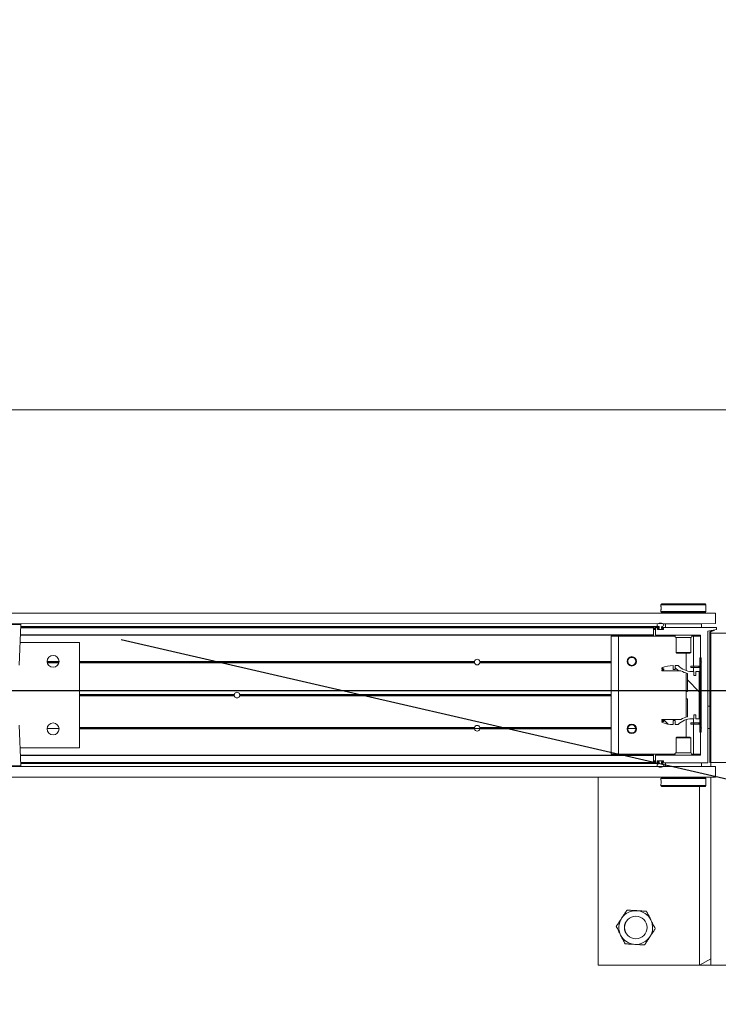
# Model space of a CAD drawing. Header units: feet. Extents: x 0 to 152508, y 0 to 59434.
# Tile 41 of 78: x 152362.2 to 152364.14, y 59280.01 to 59282.74. Entities that reach past the tile are written whole.
import ezdxf
from ezdxf import colors
from ezdxf.entities.mleader import LeaderData, LeaderLine
from ezdxf.math import Vec2, Vec3

# ---------------------------------------------------------------- set-up
doc = ezdxf.new("R2010")
doc.units = ezdxf.units.FT
doc.header["$LTSCALE"] = 0.1
doc.header["$MEASUREMENT"] = 0
for name, color, linetype, lineweight in [('Bridge plan$0$BR_P_Rail_Object', 251, 'Continuous', 30), ('Bridge plan$0$BR_P_Sub_Foot_Hidden', 252, 'Continuous', 13), ('Bridge plan$0$DR_P_Underdrain', 252, 'Continuous', 13), ('Bridge plan$0$SC_Scratch7', 252, 'Continuous', 0)]:
    doc.layers.add(name, color=color, linetype=linetype, lineweight=lineweight)
doc.layers.add('Trellis Base$0$L-ANNO-NOTE', color=30, linetype='Continuous')
doc.styles.add('Trellis Base$0$ARIAL', font='arial.ttf', dxfattribs={"width": 0.9})

# ---------------------------------------------------------------- blocks, each defined once
blk = doc.blocks.new('Bridge plan$0$HIGH ST SCREENWALL_2 PANEL PLAN_6')
at = {"layer": 'Bridge plan$0$SC_Scratch7', "lineweight": 0, "extrusion": (0, 0, -1)}
h = blk.add_hatch(dxfattribs=at)
h.set_pattern_fill('ANSI34', color=256, scale=0.1, style=0, pattern_type=2)
h.set_pattern_definition([(135.001858, (13.94323139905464, -13.85166895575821), (0.53031182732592, 0.5303462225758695), []), (135.001858, (13.76645509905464, -13.85167465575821), (0.53031182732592, 0.5303462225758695), []), (135.001858, (13.58967869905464, -13.85168045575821), (0.53031182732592, 0.5303462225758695), []), (135.001858, (13.41290239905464, -13.85168615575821), (0.53031182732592, 0.5303462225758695), [])])
h.paths.add_polyline_path([(4.350222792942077, -0.1485514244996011), (4.349791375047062, -0.1469415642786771), (4.358272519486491, -0.1446687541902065, 0.3394542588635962), (4.360125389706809, -0.1422538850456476), (4.360113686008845, 0.2186091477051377), (4.361780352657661, 0.2186092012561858), (4.361792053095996, -0.142253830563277, -0.339454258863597), (4.35870393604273, -0.1462786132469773)])
h = blk.add_hatch(dxfattribs=at)
h.set_pattern_fill('ANSI38', color=256, scale=0.01, style=0, pattern_type=2)
h.set_pattern_definition([(135.001858, (13.84452925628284, -14.04437694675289), (0.08838530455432, 0.08839103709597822), []), (45.001858, (13.84452925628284, -14.04437694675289), (0.2651616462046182, 0.0883967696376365), [0.31249937, -0.18749962])])
h.paths.add_polyline_path([(4.400984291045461, -0.02271450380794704), (4.400984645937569, -0.03367248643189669), (4.391371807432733, -0.03367279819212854), (4.391367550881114, 0.09756053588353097), (4.400980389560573, 0.09756084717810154), (4.400980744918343, 0.08660286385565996), (4.406623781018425, 0.08660304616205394), (4.406623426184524, 0.09756102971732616), (4.412266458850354, 0.09756121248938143, 0.2061892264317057), (4.449897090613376, 0.1137697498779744), (4.457935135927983, 0.1137700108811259), (4.457935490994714, 0.1028120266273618), (4.463512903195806, 0.1028122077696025), (4.463512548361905, 0.1137701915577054, -0.09842250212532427), (4.495533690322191, 0.1074064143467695), (4.495533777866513, 0.1046997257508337), (4.489799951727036, 0.1046995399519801), (4.489800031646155, 0.102238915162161), (4.495533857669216, 0.1022391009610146), (4.495533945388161, 0.0995324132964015), (4.442643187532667, 0.09953069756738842, -0.0857050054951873), (4.424176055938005, 0.09222818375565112), (4.424177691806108, 0.0417874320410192), (4.427458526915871, 0.04178753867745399), (4.427459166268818, 0.02210253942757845), (4.424178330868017, 0.02210243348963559), (4.42417996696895, -0.0283383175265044, -0.08570500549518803), (4.442647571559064, -0.03563963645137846), (4.495538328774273, -0.03563792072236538), (4.495538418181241, -0.03834460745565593), (4.489804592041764, -0.03834479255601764), (4.489804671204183, -0.0408054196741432), (4.495538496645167, -0.04080523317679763), (4.495538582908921, -0.04351191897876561, -0.09842250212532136), (4.463517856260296, -0.04987777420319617), (4.463517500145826, -0.03891979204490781), (4.45794008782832, -0.03891997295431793), (4.457940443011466, -0.04987795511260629), (4.449902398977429, -0.04987821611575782, 0.206189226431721), (4.412270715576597, -0.03367211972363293), (4.40662768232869, -0.0336723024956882), (4.406627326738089, -0.02271432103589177)])
h = blk.add_hatch(dxfattribs=at)
h.set_pattern_fill('ANSI31', color=256, scale=0.01, style=0, pattern_type=2)
h.set_pattern_definition([(135.001858, (13.94175490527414, -14.0135191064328), (0.08838530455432, 0.08839103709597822), [])])
h.paths.add_polyline_path([(4.389908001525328, 0.1351311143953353), (4.389914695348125, -0.07124347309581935), (4.386164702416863, -0.07124359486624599), (4.386158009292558, 0.13513099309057)])
at = {"layer": 'Bridge plan$0$SC_Scratch7', "lineweight": 0}
for p, q in [((-4.671865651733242, 0.7811181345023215), (-4.67188257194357, 0.259452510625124)), ((-4.00520032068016, 0.781096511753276), (-4.671865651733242, 0.7811181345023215)), ((-4.390632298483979, 0.2852799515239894), (-4.390616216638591, 0.7811090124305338)), ((-4.359366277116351, 0.7811079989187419), (-4.390616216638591, 0.7811090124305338)), ((-4.390616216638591, 0.7811090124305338), (-4.359366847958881, 0.7635299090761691)), ((-4.359366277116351, 0.7811079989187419), (-4.359383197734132, 0.2594423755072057)), ((-4.359366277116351, 0.7811079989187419), (-4.359366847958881, 0.7635299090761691)), ((-4.317699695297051, 0.7811066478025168), (-4.359366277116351, 0.7811079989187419)), ((-4.497819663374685, 0.2827834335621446), (-4.497819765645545, 0.2796555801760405)), ((-4.495319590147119, 0.2852833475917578), (-4.497819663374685, 0.2827834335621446)), ((-4.497819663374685, 0.2827834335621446), (-4.372819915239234, 0.282779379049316)), ((-4.495319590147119, 0.2852833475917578), (-4.375319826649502, 0.2852794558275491)), ((-4.372819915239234, 0.282779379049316), (-4.375319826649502, 0.2852794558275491)), ((-4.373153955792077, 0.2735849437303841), (-4.37314325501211, 0.2717758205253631)), ((-4.372820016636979, 0.2796502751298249), (-4.372819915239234, 0.282779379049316)), ((-8.3359377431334, 0.2595713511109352), (-4.346362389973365, 0.2594419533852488)), ((-4.497820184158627, 0.2667159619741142), (-4.49782028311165, 0.263669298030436)), ((-4.49782028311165, 0.263669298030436), (-4.495320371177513, 0.2611692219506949)), ((-4.49782028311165, 0.263669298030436), (-4.372820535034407, 0.2636652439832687)), ((-4.495320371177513, 0.2611692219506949), (-4.375320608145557, 0.2611653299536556)), ((-4.491570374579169, 0.261169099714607), (-4.491570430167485, 0.2594466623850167)), ((-4.379070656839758, 0.259443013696), (-4.379070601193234, 0.2611654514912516)), ((-4.375320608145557, 0.2611653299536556), (-4.372820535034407, 0.2636652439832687)), ((-4.372820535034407, 0.2636652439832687), (-4.372820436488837, 0.2667143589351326)), ((-4.346363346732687, 0.2299420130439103), (-4.346362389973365, 0.2594419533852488)), ((-8.335938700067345, 0.2300714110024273), (-4.346363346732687, 0.2299420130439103)), ((-6.274864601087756, 0.2284696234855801), (-6.341151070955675, 0.2284717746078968)), ((-6.278818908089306, 0.1153382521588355), (-6.274864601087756, 0.2284696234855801)), ((-4.51823836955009, 0.2186274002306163), (-6.275206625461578, 0.21868438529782)), ((-4.518238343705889, 0.2194476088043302), (-6.275177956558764, 0.2195045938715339)), ((-6.275146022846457, 0.2204182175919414), (-4.502613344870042, 0.2203607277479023)), ((-6.275085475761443, 0.2221505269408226), (-4.503882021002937, 0.2220930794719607)), ((-4.5182389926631, 0.199434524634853), (-4.51823836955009, 0.2186274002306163)), ((-4.51823836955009, 0.2186274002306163), (-4.518238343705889, 0.2194476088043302)), ((-4.513030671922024, 0.1994474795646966), (-4.513030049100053, 0.2186272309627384)), ((-4.512209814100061, 0.2194474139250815), (-4.504058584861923, 0.2194471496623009)), ((-4.503238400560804, 0.2186269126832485), (-4.503238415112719, 0.2181839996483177)), ((-4.502613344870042, 0.2203607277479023), (-4.502613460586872, 0.2167804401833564)), ((-4.495946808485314, 0.2167802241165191), (-4.495946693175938, 0.2203605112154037)), ((-4.49532176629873, 0.2181837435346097), (-4.495321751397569, 0.2186266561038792)), ((-4.494501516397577, 0.2194468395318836), (-4.368017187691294, 0.2194427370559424)), ((-4.485321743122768, 0.2194465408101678), (-4.485321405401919, 0.2298631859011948)), ((-4.485321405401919, 0.2298631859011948), (-4.385321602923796, 0.2298599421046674)), ((-4.450946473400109, 0.2299454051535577), (-4.450946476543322, 0.2298620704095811)), ((-4.419696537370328, 0.2298610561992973), (-4.419696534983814, 0.2299443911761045)), ((-4.385321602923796, 0.2298599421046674), (-4.38532194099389, 0.2194432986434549)), ((-4.367197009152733, 0.2186225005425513), (-4.367208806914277, -0.1451398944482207)), ((-4.361780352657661, 0.2186092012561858), (-4.361792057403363, -0.142253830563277)), ((-4.361780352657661, 0.2186092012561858), (-4.360113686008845, 0.2186091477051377)), ((-4.360113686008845, 0.2186091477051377), (-4.360125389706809, -0.1422538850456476)), ((-4.35939614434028, -0.139723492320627), (-4.359384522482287, 0.2186091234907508)), ((-4.359384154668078, 0.2299424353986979), (-4.359384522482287, 0.2186091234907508)), ((-4.317717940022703, 0.218607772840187), (-4.359384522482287, 0.2186091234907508)), ((-4.518239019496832, 0.1986143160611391), (-6.275906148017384, 0.198671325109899)), ((-4.5182389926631, 0.199434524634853), (-6.2758774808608, 0.1994915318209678)), ((-4.636155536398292, 0.196013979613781), (-4.636166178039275, -0.1321103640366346)), ((-4.615322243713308, 0.1960133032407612), (-4.636155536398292, 0.196013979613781)), ((-4.615322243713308, 0.1960133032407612), (-4.615332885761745, -0.1321110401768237)), ((-4.458949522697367, 0.1960082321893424), (-4.615322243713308, 0.1960133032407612)), ((-4.518239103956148, 0.196010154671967), (-4.518239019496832, 0.1986143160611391)), ((-4.518239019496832, 0.1986143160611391), (-4.5182389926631, 0.199434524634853)), ((-4.518238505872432, 0.2144476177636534), (-4.513030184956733, 0.2144474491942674)), ((-4.518238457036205, 0.215947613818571), (-4.513030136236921, 0.2159474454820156)), ((-4.518238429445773, 0.2167809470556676), (-4.513030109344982, 0.2167807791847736)), ((-4.38885115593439, 0.1986101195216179), (-4.512197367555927, 0.1986141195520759)), ((-4.508030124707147, 0.2165437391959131), (-4.508030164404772, 0.215309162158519)), ((-4.508030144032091, 0.2159472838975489), (-4.507071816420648, 0.2159472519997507)), ((-4.508029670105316, 0.215280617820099), (-4.507071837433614, 0.2152805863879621)), ((-4.507995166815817, 0.2167806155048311), (-4.507071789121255, 0.216780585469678)), ((-4.507209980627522, 0.2144889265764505), (-4.491350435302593, 0.2144884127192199)), ((-4.504058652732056, 0.2173638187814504), (-4.507209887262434, 0.2173639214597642)), ((-4.507071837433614, 0.2152805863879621), (-4.5070718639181, 0.2144889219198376)), ((-4.507071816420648, 0.2159472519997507), (-4.507071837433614, 0.2152805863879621)), ((-4.507071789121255, 0.216780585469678), (-4.507071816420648, 0.2159472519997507)), ((-4.507071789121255, 0.216780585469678), (-4.506051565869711, 0.2167805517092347)), ((-4.506238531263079, 0.2144472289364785), (-4.492321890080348, 0.2144467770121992)), ((-4.502613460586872, 0.2167804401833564), (-4.506051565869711, 0.2167805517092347)), ((-4.492321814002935, 0.2167801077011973), (-4.495946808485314, 0.2167802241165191)), ((-4.491350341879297, 0.2173634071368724), (-4.494501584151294, 0.2173635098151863)), ((-4.491488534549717, 0.2152800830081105), (-4.491488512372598, 0.2159467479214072)), ((-4.49053020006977, 0.2153085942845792), (-4.490530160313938, 0.2165431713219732)), ((-4.45573935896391, 0.1920506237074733), (-4.455740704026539, 0.1505677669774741)), ((-4.414906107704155, 0.1920492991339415), (-4.45573935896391, 0.1920506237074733)), ((-4.414907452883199, 0.1505664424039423), (-4.414906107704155, 0.1920492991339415)), ((-4.406989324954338, 0.1960065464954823), (-4.411695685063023, 0.1960066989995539)), ((-4.406989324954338, 0.1960065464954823), (-4.406992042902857, 0.112215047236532)), ((-4.388031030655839, 0.1960059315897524), (-4.406989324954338, 0.1960065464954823)), ((-4.388033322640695, 0.1252769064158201), (-4.38803097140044, 0.1977898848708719)), ((-6.111986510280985, 0.1778327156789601), (-6.276634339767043, 0.1778380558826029)), ((-6.111995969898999, -0.1138333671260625), (-6.111986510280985, 0.1778327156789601)), ((-4.455740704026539, 0.1505677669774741), (-4.453368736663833, 0.1481956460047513)), ((-4.414907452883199, 0.1505664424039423), (-4.455740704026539, 0.1505677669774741)), ((-4.417279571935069, 0.148194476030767), (-4.453368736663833, 0.1481956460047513)), ((-4.427824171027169, 0.1481948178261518), (-4.427825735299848, 0.09995420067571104)), ((-4.417279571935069, 0.148194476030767), (-4.414907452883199, 0.1505664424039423)), ((-6.201425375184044, 0.1249190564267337), (-6.168384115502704, 0.1249179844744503)), ((-5.015427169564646, 0.1219639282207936), (-6.111988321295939, 0.121999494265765)), ((-5.015635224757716, 0.1236305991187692), (-6.111988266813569, 0.1236661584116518)), ((-5.015483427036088, 0.1252972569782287), (-6.111988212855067, 0.1253328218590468)), ((-5.015555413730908, 0.1248805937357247), (-5.000092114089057, 0.1248800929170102)), ((-4.636157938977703, 0.1219516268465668), (-5.000220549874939, 0.1219634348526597)), ((-4.636157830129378, 0.1252849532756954), (-5.000164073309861, 0.1252967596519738)), ((-4.636157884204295, 0.1236182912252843), (-5.000012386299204, 0.1236300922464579)), ((-4.589733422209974, 0.1252834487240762), (-4.591880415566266, 0.1252835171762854)), ((-4.58954374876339, 0.1236167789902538), (-4.591719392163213, 0.1236168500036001)), ((-4.589087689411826, 0.1219500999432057), (-4.591335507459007, 0.1219501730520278)), ((-4.589709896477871, 0.1248667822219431), (-4.567606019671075, 0.1248660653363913)), ((-4.566397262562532, 0.1219493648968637), (-4.568228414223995, 0.1219494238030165)), ((-4.566013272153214, 0.1236160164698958), (-4.567772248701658, 0.1236160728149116)), ((-4.565852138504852, 0.1252826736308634), (-4.567582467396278, 0.1252827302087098)), ((-4.463512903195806, 0.1028122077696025), (-4.463512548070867, 0.1137701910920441)), ((-4.457935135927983, 0.1137700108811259), (-4.457935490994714, 0.1028120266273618)), ((-4.449897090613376, 0.1137697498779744), (-4.457935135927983, 0.1137700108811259)), ((-4.414667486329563, 0.1084653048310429), (-4.414667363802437, 0.1122152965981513)), ((-4.406334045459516, 0.112215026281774), (-4.414667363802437, 0.1122152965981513)), ((-4.406334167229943, 0.108465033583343), (-4.406334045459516, 0.112215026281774)), ((-4.392325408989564, 0.1122145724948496), (-4.406334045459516, 0.112215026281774)), ((-4.392325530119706, 0.1084645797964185), (-4.392325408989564, 0.1122145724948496)), ((-4.389914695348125, -0.07124347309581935), (-4.389908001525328, 0.1351311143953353)), ((-4.386158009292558, 0.13513099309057), (-4.389908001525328, 0.1351311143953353)), ((-4.388036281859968, 0.03406834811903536), (-4.388033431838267, 0.1219435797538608)), ((-4.388033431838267, 0.1219435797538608), (-4.385533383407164, 0.1236101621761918)), ((-4.385533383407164, 0.1236101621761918), (-4.388033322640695, 0.1252769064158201)), ((-4.386164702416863, -0.07124359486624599), (-4.386158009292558, 0.13513099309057)), ((-4.367200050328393, 0.1248595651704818), (-4.361783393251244, 0.1248593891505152)), ((-4.495533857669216, 0.1022391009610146), (-4.495533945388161, 0.0995324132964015)), ((-4.495533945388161, 0.0995324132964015), (-4.442643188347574, 0.09953069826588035)), ((-4.489800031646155, 0.102238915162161), (-4.495533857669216, 0.1022391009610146)), ((-4.495533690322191, 0.1074064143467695), (-4.495533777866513, 0.1046997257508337)), ((-4.495533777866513, 0.1046997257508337), (-4.489799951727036, 0.1046995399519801)), ((-4.489799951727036, 0.1046995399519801), (-4.489800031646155, 0.102238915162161)), ((-4.457935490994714, 0.1028120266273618), (-4.463512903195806, 0.1028122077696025)), ((-4.427825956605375, 0.09311269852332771), (-4.427829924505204, -0.0292225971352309)), ((-4.424176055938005, 0.09222818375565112), (-4.424177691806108, 0.0417874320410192)), ((-4.406334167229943, 0.108465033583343), (-4.414667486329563, 0.1084653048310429)), ((-4.406623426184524, 0.09756102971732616), (-4.412266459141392, 0.0975612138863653)), ((-4.406992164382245, 0.1084650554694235), (-4.406992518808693, 0.09756104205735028)), ((-4.406623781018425, 0.08660304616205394), (-4.406623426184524, 0.09756102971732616)), ((-4.400980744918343, 0.08660286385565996), (-4.406623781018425, 0.08660304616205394)), ((-4.392325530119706, 0.1084645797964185), (-4.406334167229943, 0.108465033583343)), ((-4.400980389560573, 0.09756084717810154), (-4.400980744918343, 0.08660286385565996)), ((-4.391367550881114, 0.09756053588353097), (-4.400980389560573, 0.09756084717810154)), ((-4.391371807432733, -0.03367279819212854), (-4.391367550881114, 0.09756053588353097)), ((-4.36720207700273, 0.06235969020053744), (-4.361785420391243, 0.06235951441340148)), ((-5.682010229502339, 0.02986114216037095), (-6.111991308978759, 0.02987508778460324)), ((-5.682304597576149, 0.03198573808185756), (-6.111991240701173, 0.0319996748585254)), ((-5.682010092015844, 0.03411031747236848), (-6.111991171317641, 0.03412426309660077)), ((-4.636160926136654, 0.02982722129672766), (-5.666974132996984, 0.0298606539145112)), ((-4.636160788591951, 0.03407639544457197), (-5.666973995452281, 0.03410982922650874)), ((-4.636160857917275, 0.03195180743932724), (-5.666679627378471, 0.03198523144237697)), ((-4.427458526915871, 0.04178753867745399), (-4.427459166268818, 0.02210253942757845)), ((-4.424177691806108, 0.0417874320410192), (-4.427458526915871, 0.04178753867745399)), ((-4.38803926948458, -0.05805605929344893), (-4.388036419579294, 0.02981917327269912)), ((-4.388036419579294, 0.02981917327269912), (-4.385911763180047, 0.03194369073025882)), ((-4.385911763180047, 0.03194369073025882), (-4.388036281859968, 0.03406834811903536)), ((-4.427459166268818, 0.02210253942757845), (-4.424178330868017, 0.02210243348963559)), ((-4.424178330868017, 0.02210243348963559), (-4.424179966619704, -0.02833831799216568)), ((-4.40662768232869, -0.0336723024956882), (-4.406627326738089, -0.02271432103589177)), ((-4.406627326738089, -0.02271432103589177), (-4.400984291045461, -0.02271450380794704)), ((-4.400984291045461, -0.02271450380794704), (-4.400984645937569, -0.03367248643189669)), ((-6.274877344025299, -0.1644597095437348), (-6.278824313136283, -0.05132808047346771)), ((-4.495538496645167, -0.04080523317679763), (-4.495538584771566, -0.04351191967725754)), ((-4.489804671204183, -0.0408054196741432), (-4.495538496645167, -0.04080523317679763)), ((-4.495538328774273, -0.03563792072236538), (-4.495538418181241, -0.03834460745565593)), ((-4.495538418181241, -0.03834460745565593), (-4.489804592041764, -0.03834479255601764)), ((-4.442647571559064, -0.03563963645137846), (-4.495538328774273, -0.03563792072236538)), ((-4.489804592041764, -0.03834479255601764), (-4.489804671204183, -0.0408054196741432)), ((-4.463517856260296, -0.04987777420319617), (-4.463517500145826, -0.03891979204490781)), ((-4.463517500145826, -0.03891979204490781), (-4.45794008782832, -0.03891997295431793)), ((-4.45794008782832, -0.03891997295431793), (-4.457940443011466, -0.04987795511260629)), ((-4.457940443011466, -0.04987795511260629), (-4.449902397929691, -0.04987821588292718)), ((-4.427830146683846, -0.03606409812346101), (-4.427831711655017, -0.08430471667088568)), ((-4.414672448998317, -0.04457605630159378), (-4.414672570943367, -0.04832604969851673)), ((-4.414672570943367, -0.04832604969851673), (-4.406339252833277, -0.04832632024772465)), ((-4.414672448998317, -0.04457605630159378), (-4.40633913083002, -0.04457632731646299)), ((-4.412270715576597, -0.03367211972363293), (-4.40662768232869, -0.0336723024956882)), ((-4.406997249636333, -0.04832629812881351), (-4.406999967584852, -0.1321177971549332)), ((-4.406996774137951, -0.0336722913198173), (-4.406997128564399, -0.04457630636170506)), ((-4.40633913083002, -0.04457632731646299), (-4.406339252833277, -0.04832632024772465)), ((-4.406339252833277, -0.04832632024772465), (-4.392330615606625, -0.04832677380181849)), ((-4.40633913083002, -0.04457632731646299), (-4.392330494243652, -0.04457678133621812)), ((-4.400984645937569, -0.03367248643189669), (-4.391371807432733, -0.03367279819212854)), ((-4.392330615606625, -0.04832677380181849), (-4.392330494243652, -0.04457678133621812)), ((-6.168374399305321, -0.06133164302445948), (-6.201447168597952, -0.06133056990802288)), ((-6.168500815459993, -0.05966497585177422), (-6.201320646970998, -0.05966391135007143)), ((-6.168799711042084, -0.05799830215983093), (-6.20102164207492, -0.05799725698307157)), ((-5.015489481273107, -0.06136903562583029), (-6.111994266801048, -0.06133347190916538)), ((-5.015641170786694, -0.05970236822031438), (-6.111994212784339, -0.05966680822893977)), ((-5.015433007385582, -0.05803571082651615), (-6.11199415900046, -0.05800014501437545)), ((-4.636163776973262, -0.05804801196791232), (-5.00022638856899, -0.05803620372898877)), ((-4.636163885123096, -0.06138133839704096), (-5.000170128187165, -0.06136953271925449)), ((-4.636163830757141, -0.05971467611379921), (-5.000018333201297, -0.05970287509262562)), ((-4.58973947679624, -0.0613828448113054), (-4.591886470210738, -0.06138277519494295)), ((-4.58954969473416, -0.05971618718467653), (-4.591725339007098, -0.05971611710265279)), ((-4.589093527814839, -0.05804953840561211), (-4.59134134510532, -0.05804946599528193)), ((-4.566403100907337, -0.0580502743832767), (-4.568234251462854, -0.05805021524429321)), ((-4.56585819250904, -0.06138361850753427), (-4.567588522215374, -0.06138356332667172)), ((-4.389914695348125, -0.07124347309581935), (-4.386164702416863, -0.07124359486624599)), ((-4.388041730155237, -0.1339023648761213), (-4.388039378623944, -0.06138938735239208)), ((-4.388039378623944, -0.06138938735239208), (-4.385539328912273, -0.0597228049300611)), ((-4.385539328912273, -0.0597228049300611), (-4.38803926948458, -0.05805605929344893)), ((-4.455748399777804, -0.08667585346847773), (-4.455749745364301, -0.1281587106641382)), ((-4.45337627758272, -0.08430388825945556), (-4.455748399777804, -0.08667585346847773)), ((-4.455748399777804, -0.08667585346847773), (-4.414915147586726, -0.08667717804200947)), ((-4.45337627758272, -0.08430388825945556), (-4.41728711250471, -0.08430505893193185)), ((-4.414915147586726, -0.08667717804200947), (-4.41728711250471, -0.08430505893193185)), ((-4.414916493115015, -0.1281600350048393), (-4.414915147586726, -0.08667717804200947)), ((-6.276643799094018, -0.113828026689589), (-6.111995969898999, -0.1138333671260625)), ((-4.518249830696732, -0.1347183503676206), (-6.27591695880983, -0.1346613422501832)), ((-4.518249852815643, -0.1354064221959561), (-6.275892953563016, -0.135349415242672)), ((-4.615332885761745, -0.1321110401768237), (-4.636166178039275, -0.1321103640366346)), ((-4.458960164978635, -0.1321161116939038), (-4.615332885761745, -0.1321110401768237)), ((-4.518250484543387, -0.1548635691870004), (-4.518249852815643, -0.1354064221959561)), ((-4.518249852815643, -0.1354064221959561), (-4.518249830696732, -0.1347183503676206)), ((-4.518249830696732, -0.1347183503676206), (-4.518249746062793, -0.1321141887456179)), ((-4.51304215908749, -0.1547316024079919), (-4.513041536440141, -0.1355387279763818)), ((-4.51222130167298, -0.1347185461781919), (-4.388861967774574, -0.1347225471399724)), ((-4.455749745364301, -0.1281587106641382), (-4.414916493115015, -0.1281600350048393)), ((-4.406999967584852, -0.1321177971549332), (-4.41170632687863, -0.1321176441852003)), ((-4.388041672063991, -0.1321184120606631), (-4.406999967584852, -0.1321177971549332)), ((-4.518250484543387, -0.1548635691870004), (-6.275214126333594, -0.1548065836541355)), ((-4.518250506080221, -0.1555516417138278), (-6.275190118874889, -0.1554946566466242)), ((-6.275158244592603, -0.1564082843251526), (-4.502625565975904, -0.156465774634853)), ((-6.275097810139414, -0.158140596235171), (-4.5038943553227, -0.1581980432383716)), ((-4.518250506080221, -0.1555516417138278), (-4.518250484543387, -0.1548635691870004)), ((-4.518250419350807, -0.1528849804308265), (-4.51304209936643, -0.1528851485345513)), ((-4.518250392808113, -0.152051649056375), (-4.513042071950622, -0.1520518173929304)), ((-4.518250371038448, -0.151384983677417), (-4.513042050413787, -0.151385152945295)), ((-4.518250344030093, -0.1505516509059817), (-4.513042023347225, -0.150551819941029)), ((-4.50407074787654, -0.1555521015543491), (-4.51222197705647, -0.1555518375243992)), ((-4.508042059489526, -0.1514138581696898), (-4.508042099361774, -0.1526484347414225)), ((-4.508042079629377, -0.1520519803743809), (-4.507083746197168, -0.1520520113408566)), ((-4.508041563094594, -0.1513853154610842), (-4.507083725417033, -0.1513853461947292)), ((-4.508007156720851, -0.1528853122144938), (-4.507083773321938, -0.1528853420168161)), ((-4.507221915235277, -0.1534686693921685), (-4.504070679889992, -0.1534687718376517)), ((-4.491362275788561, -0.1505941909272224), (-4.507221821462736, -0.1505936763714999)), ((-4.507083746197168, -0.1520520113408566), (-4.507083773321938, -0.1528853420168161)), ((-4.507083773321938, -0.1528853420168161), (-4.506250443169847, -0.1528853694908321)), ((-4.507083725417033, -0.1513853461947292), (-4.507083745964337, -0.152052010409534)), ((-4.507083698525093, -0.1505936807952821), (-4.507083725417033, -0.1513853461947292)), ((-4.506250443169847, -0.1528853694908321), (-4.50262544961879, -0.1528854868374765)), ((-4.492333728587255, -0.1505524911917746), (-4.506250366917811, -0.1505520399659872)), ((-4.503250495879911, -0.154289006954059), (-4.503250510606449, -0.1547319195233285)), ((-4.50262544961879, -0.1528854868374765), (-4.502625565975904, -0.156465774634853)), ((-4.495958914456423, -0.156465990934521), (-4.495958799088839, -0.1528857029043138)), ((-4.495958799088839, -0.1528857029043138), (-4.492520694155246, -0.1528858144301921)), ((-4.495333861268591, -0.1547321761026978), (-4.495333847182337, -0.1542892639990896)), ((-4.343771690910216, -0.1555573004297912), (-4.494513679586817, -0.1555524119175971)), ((-4.494513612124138, -0.1534690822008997), (-4.491362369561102, -0.1534691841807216)), ((-4.491500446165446, -0.1520525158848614), (-4.491500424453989, -0.1513858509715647)), ((-4.49054213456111, -0.1526490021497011), (-4.490542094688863, -0.1514144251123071)), ((-4.485334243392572, -0.1659693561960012), (-4.485333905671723, -0.1555527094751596)), ((-4.385334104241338, -0.1555559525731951), (-4.385334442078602, -0.1659725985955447)), ((-4.367208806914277, -0.1451398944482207), (-4.343771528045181, -0.150557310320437)), ((-4.35939614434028, -0.139723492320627), (-4.317729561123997, -0.1397248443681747)), ((-4.35870393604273, -0.1462786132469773), (-4.350222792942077, -0.1485514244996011)), ((-4.358272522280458, -0.1446687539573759), (-4.349791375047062, -0.1469415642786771)), ((-4.349791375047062, -0.1469415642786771), (-4.350222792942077, -0.1485514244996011)), ((-4.343771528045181, -0.150557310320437), (-4.343771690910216, -0.1555573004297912)), ((-8.335951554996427, -0.1662611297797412), (-4.346376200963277, -0.1663905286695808)), ((-6.407450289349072, -0.1644554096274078), (-6.274877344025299, -0.1644597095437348)), ((-6.276516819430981, -0.1661573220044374), (-6.405810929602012, -0.1661531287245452)), ((-4.385334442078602, -0.1659725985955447), (-4.485334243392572, -0.1659693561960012)), ((-4.450959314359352, -0.1659704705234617), (-4.450959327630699, -0.1663871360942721)), ((-4.41970938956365, -0.166388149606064), (-4.419709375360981, -0.1659714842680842)), ((-4.346377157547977, -0.1958904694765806), (-4.346376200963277, -0.1663905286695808)), ((-8.335952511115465, -0.1957610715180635), (-4.346377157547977, -0.1958904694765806)), ((-4.497835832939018, -0.2157596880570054), (-4.497835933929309, -0.2188887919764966)), ((-4.497835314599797, -0.199774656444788), (-4.497835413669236, -0.2028237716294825)), ((-4.495335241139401, -0.1972747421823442), (-4.497835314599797, -0.199774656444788)), ((-4.372835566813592, -0.1997787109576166), (-4.497835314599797, -0.199774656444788)), ((-4.497501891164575, -0.2096943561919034), (-4.497512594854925, -0.2078852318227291)), ((-4.375335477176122, -0.1972786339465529), (-4.495335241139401, -0.1972747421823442)), ((-4.491585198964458, -0.1958857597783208), (-4.491585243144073, -0.1972748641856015)), ((-4.379085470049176, -0.1972785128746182), (-4.379085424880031, -0.1958894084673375)), ((-4.372835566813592, -0.1997787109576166), (-4.375335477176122, -0.1972786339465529)), ((-4.372836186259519, -0.2188928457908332), (-4.372836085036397, -0.2157649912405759)), ((-4.372835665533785, -0.2028253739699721), (-4.372835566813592, -0.1997787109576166)), ((-4.497835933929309, -0.2188887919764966), (-4.495336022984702, -0.2213888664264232)), ((-4.372836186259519, -0.2188928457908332), (-4.497835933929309, -0.2188887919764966)), ((-4.375336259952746, -0.2213927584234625), (-4.495336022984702, -0.2213888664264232)), ((-4.375336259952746, -0.2213927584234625), (-4.372836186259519, -0.2188928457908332))]:
    blk.add_line(p, q, dxfattribs=at)
at = {"layer": 'Bridge plan$0$SC_Scratch7', "lineweight": 0, "extrusion": (0, 0, -1)}
for centre, radius in [((4.567702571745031, 0.6769482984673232), 0.03141660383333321), ((4.567702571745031, 0.6769482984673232), 0.03124993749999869), ((6.184904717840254, 0.1257518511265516), 0.01654163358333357), ((4.578866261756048, 0.1256997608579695), 0.01302080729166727), ((6.184910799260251, -0.06174777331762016), 0.01654163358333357), ((4.57887234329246, -0.06179986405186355), 0.01302080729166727)]:
    blk.add_circle(centre, radius, dxfattribs=at)
at = {"layer": 'Bridge plan$0$SC_Scratch7', "lineweight": 0}
for centre, radius, start, end in [((-4.567702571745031, 0.6769482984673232), 0.04687490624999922, 93.33381642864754, 153.333816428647), ((-4.567702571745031, 0.6769482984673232), 0.04687490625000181, 33.33381642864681, 93.33381642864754), ((-4.567702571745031, 0.6769482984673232), 0.04687490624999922, 153.333816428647, 213.3338164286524), ((-4.567702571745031, 0.6769482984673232), 0.04687490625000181, 333.3338164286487, 33.33381642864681), ((-4.567702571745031, 0.6769482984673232), 0.04687490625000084, 273.3338164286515, 333.3338164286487), ((-4.567702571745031, 0.6769482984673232), 0.04687490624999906, 213.3338164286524, 273.3338164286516), ((-4.560137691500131, 0.2732281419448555), 0.06265684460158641, 354.0342443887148, 5.88784886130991), ((-6.276504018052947, 0.2285269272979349), 0.001640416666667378, 357.9981416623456, 64.26156538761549), ((-4.512209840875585, 0.2186272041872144), 0.0008202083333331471, 89.99814166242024, 179.9981416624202), ((-4.504058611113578, 0.2186269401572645), 0.0008202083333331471, 359.9981416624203, 89.99814166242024), ((-4.50443035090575, 0.2203607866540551), 0.001817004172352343, 359.9981400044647, 72.43568222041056), ((-4.494129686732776, 0.2203604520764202), 0.001817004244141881, 107.5606013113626, 179.9981416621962), ((-4.494501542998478, 0.2186266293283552), 0.0008202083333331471, 89.99814166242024, 179.9981416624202), ((-4.368017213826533, 0.2186225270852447), 0.0008202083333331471, 359.9981416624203, 89.99814166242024), ((-4.512197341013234, 0.1994474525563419), 0.0008333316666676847, 179.9981416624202, 269.9981416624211), ((-4.507209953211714, 0.2153091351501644), 0.0008202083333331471, 179.9981416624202, 269.9981416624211), ((-4.507209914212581, 0.2165437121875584), 0.0008202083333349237, 89.99814166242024, 179.9981416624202), ((-4.506238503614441, 0.2152805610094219), 0.000833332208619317, 179.9982015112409, 269.9981416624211), ((-4.506051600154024, 0.2157393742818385), 0.001041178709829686, 89.9981416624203, 168.4830518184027), ((-4.50405862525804, 0.2181840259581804), 0.0008202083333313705, 269.9981416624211, 359.9981416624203), ((-4.494501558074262, 0.218183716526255), 0.0008202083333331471, 179.9981416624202, 269.9981416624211), ((-4.492321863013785, 0.21528010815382), 0.0008333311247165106, 269.9981416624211, 359.9981802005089), ((-4.49232184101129, 0.2159467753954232), 0.0008333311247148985, 359.9981056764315, 89.99814166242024), ((-4.4913504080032, 0.2153086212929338), 0.0008202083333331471, 269.9981416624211, 359.9981416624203), ((-4.491350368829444, 0.2165431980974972), 0.0008202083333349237, 359.9981416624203, 89.99814166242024), ((-4.455739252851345, 0.1953314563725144), 0.003280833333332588, 89.99814166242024, 269.9981416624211), ((-4.414906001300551, 0.1953301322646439), 0.003280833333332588, 269.9981416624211, 89.99814166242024), ((-4.388851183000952, 0.1977899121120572), 0.0008202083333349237, 359.9981416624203, 89.99814166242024), ((-4.578657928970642, 0.1256997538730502), 0.01108331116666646, 357.8436572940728, 182.1526260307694), ((-5.007823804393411, 0.1237593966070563), 0.007812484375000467, 168.6473907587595, 180.9446345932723), ((-5.007823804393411, 0.1237593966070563), 0.007812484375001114, 180.9446345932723, 193.2865001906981), ((-5.007823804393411, 0.1237593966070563), 0.007812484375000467, 11.34889256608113, 168.6473907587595), ((-5.007823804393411, 0.1237593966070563), 0.007812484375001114, 193.2865001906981, 346.7097831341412), ((-5.007823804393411, 0.1237593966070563), 0.007812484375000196, 346.7097831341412, 359.0516487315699), ((-5.007823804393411, 0.1237593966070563), 0.007812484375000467, 359.0516487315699, 11.34889256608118), ((-4.578657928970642, 0.1256997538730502), 0.01108331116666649, 182.1526260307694, 190.8324766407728), ((-4.578657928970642, 0.1256997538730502), 0.01108331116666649, 190.8324766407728, 199.7742688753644), ((-4.578657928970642, 0.1256997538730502), 0.01108331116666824, 199.7742688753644, 340.222014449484), ((-4.578657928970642, 0.1256997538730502), 0.01108331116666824, 340.222014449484, 349.1638066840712), ((-4.578657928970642, 0.1256997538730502), 0.01108331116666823, 349.1638066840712, 357.8436572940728), ((-4.463515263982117, 0.03004028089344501), 0.08372991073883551, 89.9981416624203, 112.4825022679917), ((-4.412264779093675, 0.149352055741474), 0.05179084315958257, 223.3961394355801, 269.9981416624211), ((-4.392325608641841, 0.1060479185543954), 0.006166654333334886, 66.92587189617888, 89.9981416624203), ((-4.412264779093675, 0.149352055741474), 0.05835250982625, 238.6273874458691, 258.2216459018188), ((-4.392325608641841, 0.1060479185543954), 0.002416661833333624, 359.9981416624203, 89.9981416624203), ((-5.674492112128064, 0.03198548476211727), 0.0078124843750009, 164.2179419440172, 179.9981416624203), ((-5.674492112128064, 0.03198548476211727), 0.0078124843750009, 179.9981416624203, 195.7783413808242), ((-5.674492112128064, 0.03198548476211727), 0.0078124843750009, 195.7783413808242, 344.2179419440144), ((-5.674492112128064, 0.03198548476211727), 0.0078124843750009, 15.77834138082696, 164.2179419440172), ((-5.674492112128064, 0.03198548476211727), 0.00781248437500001, 344.2179419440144, 359.9981416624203), ((-5.674492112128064, 0.03198548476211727), 0.00781248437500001, 359.9981416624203, 15.77834138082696), ((-5.007829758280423, -0.05983167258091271), 0.007812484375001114, 13.2865001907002, 166.7097831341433), ((-4.578664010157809, -0.06179987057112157), 0.01108331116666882, 19.77426887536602, 160.2220144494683), ((-4.463515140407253, 0.03385213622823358), 0.08372991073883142, 247.5137810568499, 269.9981416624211), ((-4.412272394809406, -0.08546296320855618), 0.0517908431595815, 89.9981416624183, 136.6001438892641), ((-4.412272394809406, -0.08546296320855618), 0.05835250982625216, 101.774637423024, 121.3688958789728), ((-4.392330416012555, -0.04216011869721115), 0.006166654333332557, 269.9981416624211, 293.0704114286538), ((-4.392330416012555, -0.04216011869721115), 0.002416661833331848, 269.9981416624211, 359.9981416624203), ((-5.007829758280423, -0.05983167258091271), 0.007812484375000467, 179.0516487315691, 191.3488925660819), ((-5.007829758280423, -0.05983167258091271), 0.007812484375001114, 166.7097831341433, 179.0516487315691), ((-5.007829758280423, -0.05983167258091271), 0.007812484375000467, 191.3488925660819, 348.6473907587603), ((-5.007829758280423, -0.05983167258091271), 0.007812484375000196, 0.9446345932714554, 13.2865001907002), ((-5.007829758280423, -0.05983167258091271), 0.007812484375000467, 348.6473907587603, 0.9446345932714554), ((-4.578664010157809, -0.06179987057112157), 0.01108331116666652, 177.8436572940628, 2.152626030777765), ((-4.578664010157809, -0.06179987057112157), 0.01108331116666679, 169.1638066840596, 177.8436572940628), ((-4.578664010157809, -0.06179987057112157), 0.01108331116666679, 160.2220144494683, 169.1638066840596), ((-4.578664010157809, -0.06179987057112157), 0.01108331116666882, 10.83247664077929, 19.77426887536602), ((-4.578664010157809, -0.06179987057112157), 0.01108331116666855, 2.152626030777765, 10.83247664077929), ((-4.512221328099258, -0.1355387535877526), 0.0008202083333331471, 89.99814166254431, 179.9981416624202), ((-4.455749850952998, -0.1314395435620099), 0.00328083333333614, 89.99814166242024, 269.9981416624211), ((-4.414916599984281, -0.1314408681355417), 0.00328083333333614, 269.9981416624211, 89.99814166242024), ((-4.388861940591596, -0.1339023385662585), 0.0008202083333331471, 269.9981416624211, 359.9981416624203), ((-4.512221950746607, -0.1547316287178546), 0.0008202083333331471, 179.9981416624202, 269.9981416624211), ((-4.507221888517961, -0.1526484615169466), 0.0008202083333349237, 179.9981416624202, 269.9981416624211), ((-4.507221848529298, -0.1514138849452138), 0.0008202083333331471, 89.99814166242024, 179.9981416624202), ((-4.506250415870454, -0.1520520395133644), 0.0008333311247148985, 179.9981056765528, 269.9981416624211), ((-4.506250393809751, -0.1513853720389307), 0.0008333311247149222, 89.9981416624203, 179.9981802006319), ((-4.50407072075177, -0.1547318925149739), 0.0008202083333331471, 269.9981416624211, 359.9981416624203), ((-4.50407070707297, -0.1542889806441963), 0.0008202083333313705, 359.9981416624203, 89.9981416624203), ((-4.504442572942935, -0.1564657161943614), 0.001817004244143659, 287.5606013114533, 359.9981416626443), ((-4.494141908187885, -0.1564660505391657), 0.001817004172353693, 179.9981400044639, 252.4356822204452), ((-4.494513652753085, -0.1547322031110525), 0.0008202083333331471, 179.9981416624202, 269.9981416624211), ((-4.494513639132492, -0.154289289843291), 0.0008202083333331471, 89.99814166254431, 179.9981416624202), ((-4.492520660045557, -0.1518446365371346), 0.00104117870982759, 269.9981416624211, 348.4830518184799), ((-4.492333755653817, -0.15138582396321), 0.000833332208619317, 359.9982015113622, 89.9981416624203), ((-4.491362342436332, -0.1526489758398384), 0.0008202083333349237, 269.9981416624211, 359.9981416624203), ((-4.491362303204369, -0.151414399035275), 0.0008202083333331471, 359.9981416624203, 89.99814166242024), ((-4.357625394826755, -0.1422539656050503), 0.004166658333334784, 179.99814166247, 254.998141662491), ((-4.357625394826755, -0.1422539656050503), 0.002499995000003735, 179.9981416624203, 254.9981416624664), ((-6.276516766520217, -0.1645169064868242), 0.00164041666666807, 269.9981416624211, 1.998141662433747), ((-4.310518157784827, -0.2093375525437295), 0.06265684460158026, 174.0342443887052, 185.8878488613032)]:
    blk.add_arc(centre, radius, start, end, dxfattribs=at)
for centre, major_axis, ratio, end_param in [((-4.499279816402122, 0.2266808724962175), (0.009374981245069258, -3.04069167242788e-07), 0.5617178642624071, 10.48246647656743), ((-4.499292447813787, -0.16278613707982), (-0.009374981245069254, 3.040691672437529e-07), 0.5617178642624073, 10.4824664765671)]:
    blk.add_ellipse(centre, major_axis=major_axis, ratio=ratio, start_param=5.225496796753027, end_param=end_param, dxfattribs=at)
for points, knots in [([(-4.609591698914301, 0.6979853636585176), (-4.609303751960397, 0.6985587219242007), (-4.607123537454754, 0.702899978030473), (-4.603012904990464, 0.7110850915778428), (-4.599312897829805, 0.7184525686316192), (-4.597445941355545, 0.7221700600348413)], [0, 0, 0, 0, 0.070102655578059, 0.5307909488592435, 1, 1, 1, 1]), ([(-4.597445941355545, 0.7221700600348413), (-4.593058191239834, 0.7224256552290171), (-4.584202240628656, 0.7229415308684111), (-4.575047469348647, 0.723474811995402), (-4.57042850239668, 0.7237438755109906)], [0, 0, 0, 0, 0.4954579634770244, 1, 1, 1, 1]), ([(-4.57042850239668, 0.7237438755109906), (-4.569787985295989, 0.7237811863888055), (-4.564938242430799, 0.7240636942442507), (-4.555794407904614, 0.7245963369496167), (-4.547563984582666, 0.7250757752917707), (-4.543411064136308, 0.7253176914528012)], [0, 0, 0, 0, 0.07010265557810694, 0.5307909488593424, 1, 1, 1, 1]), ([(-4.543411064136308, 0.7253176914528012), (-4.541510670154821, 0.7224283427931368), (-4.537690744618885, 0.7166205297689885), (-4.532687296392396, 0.7090132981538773), (-4.529621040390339, 0.7043513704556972), (-4.528539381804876, 0.7027068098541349)], [0, 0, 0, 0, 0.3905333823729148, 0.7850020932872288, 1, 1, 1, 1]), ([(-4.621737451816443, 0.6738006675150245), (-4.61976492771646, 0.6777283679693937), (-4.615783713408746, 0.6856557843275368), (-4.611668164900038, 0.6938506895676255), (-4.609591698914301, 0.6979853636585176)], [0, 0, 0, 0, 0.4954579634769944, 1, 1, 1, 1]), ([(-4.528539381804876, 0.7027068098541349), (-4.526515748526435, 0.699630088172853), (-4.5224365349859, 0.6934280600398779), (-4.517485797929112, 0.6859009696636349), (-4.51458656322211, 0.681492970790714), (-4.513667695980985, 0.6800959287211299)], [0, 0, 0, 0, 0.4020739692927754, 0.8104971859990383, 1, 1, 1, 1]), ([(-4.606865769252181, 0.6511897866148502), (-4.607947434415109, 0.6528343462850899), (-4.610991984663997, 0.6574632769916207), (-4.615995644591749, 0.6650708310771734), (-4.61981590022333, 0.6708791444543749), (-4.621737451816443, 0.6738006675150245)], [0, 0, 0, 0, 0.2149974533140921, 0.6051517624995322, 1, 1, 1, 1]), ([(-4.525813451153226, 0.6559112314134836), (-4.526101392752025, 0.6553378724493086), (-4.528281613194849, 0.6509966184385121), (-4.532392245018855, 0.6428115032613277), (-4.536092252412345, 0.6354440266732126), (-4.537959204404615, 0.6317265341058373)], [0, 0, 0, 0, 0.07010265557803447, 0.5307909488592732, 1, 1, 1, 1]), ([(-4.513667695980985, 0.6800959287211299), (-4.51564021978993, 0.6761682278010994), (-4.519621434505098, 0.6682408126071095), (-4.523736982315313, 0.6600459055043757), (-4.525813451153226, 0.6559112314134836)], [0, 0, 0, 0, 0.4954579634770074, 1, 1, 1, 1]), ([(-4.591994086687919, 0.6285789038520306), (-4.592912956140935, 0.6299759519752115), (-4.595783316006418, 0.6343400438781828), (-4.600732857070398, 0.6418653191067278), (-4.60481213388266, 0.6480674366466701), (-4.606865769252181, 0.6511897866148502)], [0, 0, 0, 0, 0.189503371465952, 0.5919695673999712, 1, 1, 1, 1]), ([(-4.564976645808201, 0.6301527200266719), (-4.56561716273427, 0.6301154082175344), (-4.570466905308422, 0.6298329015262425), (-4.579610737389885, 0.629300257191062), (-4.587841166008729, 0.6288208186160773), (-4.591994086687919, 0.6285789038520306)], [0, 0, 0, 0, 0.07010265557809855, 0.5307909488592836, 1, 1, 1, 1]), ([(-4.537959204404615, 0.6317265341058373), (-4.542346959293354, 0.6314709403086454), (-4.551202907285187, 0.6309550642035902), (-4.560357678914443, 0.6304217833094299), (-4.564976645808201, 0.6301527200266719)], [0, 0, 0, 0, 0.4954579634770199, 1, 1, 1, 1]), ([(-4.373160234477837, 0.2732223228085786), (-4.373152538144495, 0.27395178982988), (-4.373137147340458, 0.275410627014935), (-4.373029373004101, 0.2773607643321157), (-4.372912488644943, 0.2788211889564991), (-4.372828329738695, 0.2796537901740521), (-4.37282846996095, 0.2796512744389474), (-4.372828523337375, 0.2796502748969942)], [0, 0, 0, 0, 0.2140444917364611, 0.4280607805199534, 0.6428083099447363, 0.8580379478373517, 1, 1, 1, 1]), ([(-4.372857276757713, 0.2670759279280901), (-4.372857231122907, 0.2670754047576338), (-4.37282550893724, 0.2667228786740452), (-4.37281082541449, 0.2666387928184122), (-4.372846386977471, 0.2669504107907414), (-4.372950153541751, 0.2680434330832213), (-4.373069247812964, 0.2696966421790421), (-4.373148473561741, 0.271527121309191), (-4.373156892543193, 0.2727405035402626), (-4.373160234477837, 0.2732223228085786)], [0, 0, 0, 0, 0.0002623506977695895, 0.1771374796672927, 0.3531789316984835, 0.5291976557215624, 0.706035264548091, 0.8832702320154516, 1, 1, 1, 1]), ([(-4.497798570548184, -0.2031853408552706), (-4.49779861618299, -0.2031848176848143), (-4.497830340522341, -0.2028322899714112), (-4.497845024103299, -0.2027482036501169), (-4.497809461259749, -0.2030598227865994), (-4.497705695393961, -0.2041528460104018), (-4.497586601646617, -0.2058060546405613), (-4.497507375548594, -0.2076365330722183), (-4.497498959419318, -0.2088499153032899), (-4.497495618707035, -0.2093317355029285)], [0, 0, 0, 0, 0.0002623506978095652, 0.1771374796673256, 0.3531789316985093, 0.5291976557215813, 0.7060352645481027, 0.8832702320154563, 1, 1, 1, 1]), ([(-4.497495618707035, -0.2093317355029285), (-4.497503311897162, -0.210061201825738), (-4.49751870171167, -0.2115200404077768), (-4.49762647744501, -0.2134701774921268), (-4.497743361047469, -0.214930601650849), (-4.497827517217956, -0.2157632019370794), (-4.497827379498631, -0.2157606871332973), (-4.497827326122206, -0.2157596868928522)], [0, 0, 0, 0, 0.2140444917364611, 0.4280607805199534, 0.6428083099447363, 0.8580379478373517, 1, 1, 1, 1])]:
    blk.add_open_spline(points, degree=3, knots=knots, dxfattribs=at)
blk = doc.blocks.new('Bridge plan')
at = {"layer": 'Bridge plan$0$BR_P_Rail_Object', "lineweight": -3}
blk.add_line((1828195.652751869, 711482.1428165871), (1828078.811847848, 711482.1428165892), dxfattribs=at)
at = {"layer": 'Bridge plan$0$BR_P_Sub_Foot_Hidden', "lineweight": -3}
blk.add_line((1828116.160385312, 711478.9182999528), (1828101.542805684, 711482.2837666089), dxfattribs=at)
at = {"layer": 'Bridge plan$0$DR_P_Underdrain', "lineweight": -3, "flags": 128}
blk.add_lwpolyline([(1828082.643842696, 711482.9210193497), (1828111.15716205, 711482.9227540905)], dxfattribs=at)
at = {"layer": 'Bridge plan$0$SC_Scratch7', "lineweight": -3, "extrusion": (0, 0, -1), "rotation": 180.0002309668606}
blk.add_blockref('Bridge plan$0$HIGH ST SCREENWALL_2 PANEL PLAN_6', (-1828107.53864141, 711482.1623847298), dxfattribs=at)
blk = doc.blocks.new('Trellis Base')
blk.add_blockref('Bridge plan', (-1675739.0632623, -652201.2630976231))
at = {"layer": 'Trellis Base$0$L-ANNO-NOTE'}
ml = blk.add_multileader_mtext('Standard', dxfattribs=at)
ml.set_content('W. LIVINGSTON AVENUE', color=11, style='Trellis Base$0$ARIAL')
ml.set_leader_properties()
ml.build(insert=Vec2(0, 0))
ml.multileader.update_dxf_attribs({"has_dogleg": 0, "dogleg_length": 0.36, "arrow_head_size": 1.25, "scale": 10})
ctx = ml.context
ctx.base_point, ctx.scale, ctx.char_height, ctx.arrow_head_size, ctx.landing_gap_size, ctx.plane_origin, ctx.plane_x_axis, ctx.plane_y_axis = Vec3(152493.4333448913, 59387.86988106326), 10, 1.25, 1.25, 0.5, Vec3(152496.4817137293, 59382.31385021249), Vec3(0.2347390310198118, 0.9720584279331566), Vec3(-0.9720584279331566, 0.2347390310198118)
notes = []
notes.append((ctx, [(0, (0, 0, 0), (0, 0), (1, 0), 1, [])]))
ctx.mtext.insert, ctx.mtext.text_direction, ctx.mtext.rotation, ctx.mtext.flow_direction = Vec3(152492.9328174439, 59388.50512407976), Vec3(0.2347390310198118, 0.9720584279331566), 1.333846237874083, 5
ml = blk.add_multileader_mtext('Standard', dxfattribs=at)
ml.set_content('S. FRONT STREET', color=11, style='Trellis Base$0$ARIAL')
ml.set_leader_properties()
ml.build(insert=Vec2(0, 0))
ml.multileader.update_dxf_attribs({"has_dogleg": 0, "dogleg_length": 0.36, "arrow_head_size": 1.25, "scale": 10})
ctx = ml.context
ctx.base_point, ctx.scale, ctx.char_height, ctx.arrow_head_size, ctx.landing_gap_size, ctx.plane_origin = Vec3(152391.6984540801, 59316.60244546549), 10, 1.25, 1.25, 0.5, Vec3(152387.0132386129, 59312.33503554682)
notes.append((ctx, [(0, (0, 0, 0), (0, 0), (1, 0), 1, [])]))
ctx.mtext.insert, ctx.mtext.flow_direction = Vec3(152392.1984540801, 59317.23810371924), 5
for ctx, leaders in notes:
    for number, flags, end, landing, length, lines in leaders:
        leader = LeaderData()
        leader.index, (leader.has_last_leader_line, leader.has_dogleg_vector, leader.attachment_direction) = number, flags
        leader.last_leader_point, leader.dogleg_vector, leader.dogleg_length = Vec3(end), Vec3(landing), length
        for number, points, colour, breaks in lines:
            line = LeaderLine()
            line.index, line.vertices, line.color, line.breaks = number, Vec3.list(points), colors.encode_raw_color(colour), breaks
            leader.lines.append(line)
        ctx.leaders.append(leader)

msp = doc.modelspace()

# ---------------------------------------------------------------- block references
msp.add_blockref('Trellis Base', (0, 0))

doc.saveas('drawing.dxf')
